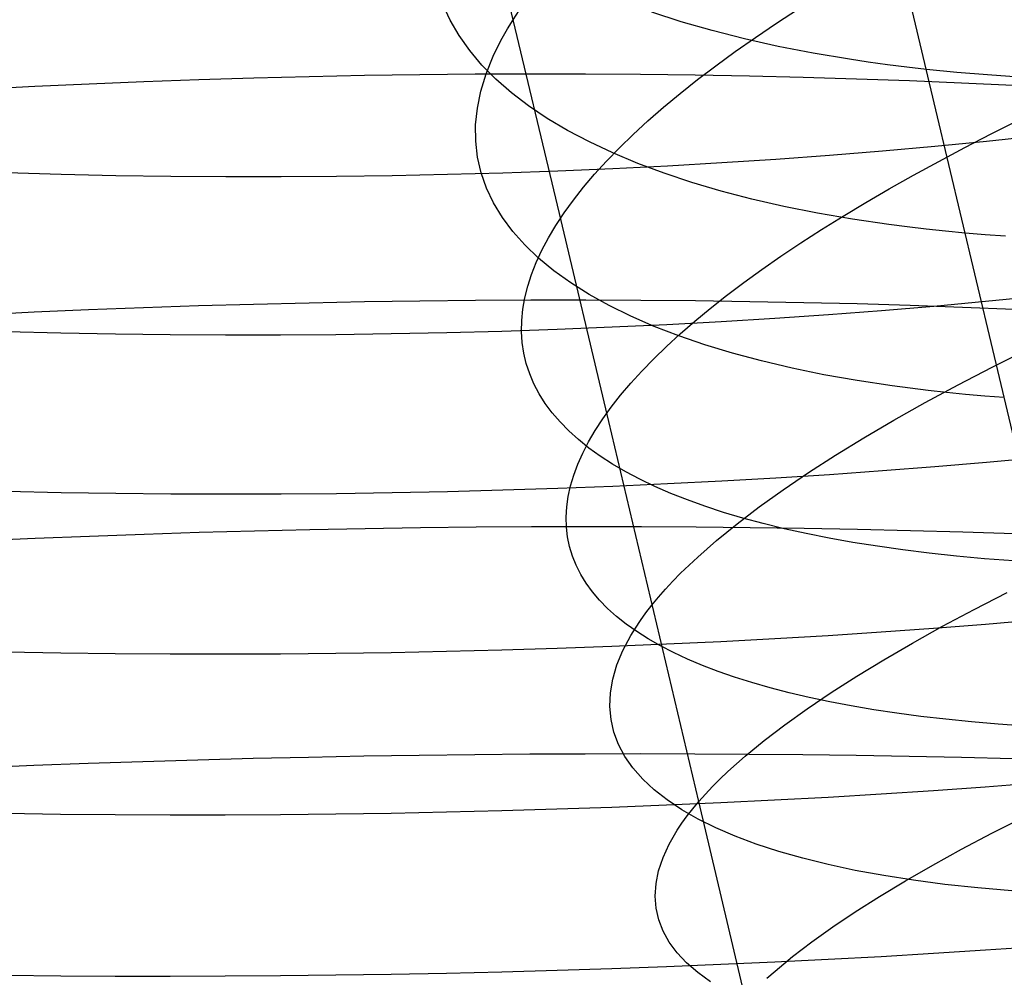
# Model space of a CAD drawing. Extents: x -383 to 1849, y -1185 to -529.
# Tile 141 of 256: x -369.29 to -360.55, y -1003.01 to -994.51. Entities that reach past the tile are written whole.
import ezdxf

# ---------------------------------------------------------------- set-up
doc = ezdxf.new("R2010")
doc.units = 0
doc.layers.add('PREDEFINITO', color=7, linetype='CONTINUOUS')

msp = doc.modelspace()

# ---------------------------------------------------------------- linework, layer by layer
at = {"layer": 'PREDEFINITO'}
for p, q in [((-364.4978, -996.2327, 485.5503), (-365.3161, -992.7989, 486.5073)), ((-361.1566, -995.3116, 500.9431), (-361.5005, -993.8641, 501.4037)), ((-365.4683, -994.517, 491.5702), (-365.5327, -994.3767, 491.104)), ((-364.9099, -994.5137, 486.019), (-364.8555, -994.4319, 485.796)), ((-363.4164, -994.5315, 498.2234), (-363.6777, -994.4473, 497.8175)), ((-365.3887, -994.6536, 492.0355), (-365.4683, -994.517, 491.5702)), ((-364.9601, -994.5949, 486.2431), (-364.9099, -994.5137, 486.019)), ((-363.1424, -994.6099, 498.6214), (-363.4164, -994.5315, 498.2234)), ((-365.0061, -994.6755, 486.4683), (-364.9601, -994.5949, 486.2431)), ((-362.8559, -994.6826, 499.0109), (-363.1424, -994.6099, 498.6214)), ((-365.2944, -994.7864, 492.4994), (-365.3887, -994.6536, 492.0355)), ((-365.048, -994.7554, 486.6946), (-365.0061, -994.6755, 486.4683)), ((-362.5571, -994.7492, 499.3916), (-362.8559, -994.6826, 499.0109)), ((-365.1854, -994.9152, 492.9615), (-365.2944, -994.7864, 492.4994)), ((-365.0858, -994.8348, 486.9219), (-365.048, -994.7554, 486.6946)), ((-362.2461, -994.8098, 499.7627), (-362.5571, -994.7492, 499.3916)), ((-365.149, -994.9916, 487.3792), (-365.0858, -994.8348, 486.9219)), ((-361.923, -994.8641, 500.124), (-362.2461, -994.8098, 499.7627)), ((-361.7571, -994.8888, 500.3007), (-361.923, -994.8641, 500.124)), ((-365.0618, -995.0399, 493.4212), (-365.1854, -994.9152, 492.9615)), ((-361.5881, -994.912, 500.4748), (-361.7571, -994.8888, 500.3007)), ((-361.4163, -994.9335, 500.6461), (-361.5881, -994.912, 500.4748)), ((-361.2416, -994.9533, 500.8146), (-361.4163, -994.9335, 500.6461)), ((-368.1858, -995.0608, 676.7813), (-367.6984, -995.0431, 676.8348)), ((-367.6984, -995.0431, 676.8348), (-367.2091, -995.0281, 676.8731)), ((-367.2091, -995.0281, 676.8731), (-366.7186, -995.0157, 676.8963)), ((-366.7186, -995.0157, 676.8963), (-366.2272, -995.0059, 676.9044)), ((-366.2272, -995.0059, 676.9044), (-365.7357, -994.9987, 676.8975)), ((-365.7357, -994.9987, 676.8975), (-365.2445, -994.9941, 676.8755)), ((-365.2445, -994.9941, 676.8755), (-364.7542, -994.9922, 676.8386)), ((-365.1959, -995.1456, 487.8398), (-365.149, -994.9916, 487.3792)), ((-364.9239, -995.1604, 493.8781), (-365.0618, -995.0399, 493.4212)), ((-364.7542, -994.9922, 676.8386), (-364.2654, -994.9929, 676.7867)), ((-364.2654, -994.9929, 676.7867), (-363.7785, -994.9962, 676.7199)), ((-363.7785, -994.9962, 676.7199), (-363.2941, -995.0021, 676.6382)), ((-363.2941, -995.0021, 676.6382), (-362.8127, -995.0107, 676.5417)), ((-362.8127, -995.0107, 676.5417), (-362.335, -995.022, 676.4303)), ((-362.335, -995.022, 676.4303), (-361.8615, -995.0359, 676.3042)), ((-361.8615, -995.0359, 676.3042), (-361.3926, -995.0524, 676.1632)), ((-361.3926, -995.0524, 676.1632), (-360.929, -995.0716, 676.0076)), ((-369.6315, -995.1293, 676.5296), (-369.1529, -995.1038, 676.6288)), ((-369.1529, -995.1038, 676.6288), (-368.6708, -995.081, 676.7126)), ((-368.6708, -995.081, 676.7126), (-368.1858, -995.0608, 676.7813)), ((-365.2267, -995.2969, 488.3031), (-365.1959, -995.1456, 487.8398)), ((-360.929, -995.0716, 676.0076), (-360.4712, -995.0934, 675.8372)), ((-364.7717, -995.2766, 494.3315), (-364.9239, -995.1604, 493.8781)), ((-365.2416, -995.4452, 488.7686), (-365.2267, -995.2969, 488.3031)), ((-364.6056, -995.3882, 494.781), (-364.7717, -995.2766, 494.3315)), ((-360.8108, -996.7684, 500.5106), (-361.1566, -995.3116, 500.9431)), ((-364.4255, -995.4952, 495.2262), (-364.6056, -995.3882, 494.781)), ((-365.2407, -995.5904, 489.2358), (-365.2416, -995.4452, 488.7686)), ((-364.2318, -995.5975, 495.6664), (-364.4255, -995.4952, 495.2262)), ((-360.2553, -995.5432, 647.4965), (-360.7083, -995.5919, 647.3231)), ((-365.2241, -995.7325, 489.7042), (-365.2407, -995.5904, 489.2358)), ((-364.0245, -995.6949, 496.1012), (-364.2318, -995.5975, 495.6664)), ((-361.1676, -995.6371, 647.1649), (-361.6326, -995.6789, 647.022)), ((-360.7083, -995.5919, 647.3231), (-361.1676, -995.6371, 647.1649)), ((-365.1921, -995.8712, 490.1733), (-365.2241, -995.7325, 489.7042)), ((-363.8038, -995.7872, 496.53), (-364.0245, -995.6949, 496.1012)), ((-362.5775, -995.7519, 646.7815), (-363.0563, -995.7832, 646.6839)), ((-362.1028, -995.7171, 646.8942), (-362.5775, -995.7519, 646.7815)), ((-361.6326, -995.6789, 647.022), (-362.1028, -995.7171, 646.8942)), ((-364.024, -995.8353, 646.5338), (-364.5117, -995.8561, 646.4813)), ((-363.5387, -995.811, 646.6013), (-364.024, -995.8353, 646.5338)), ((-363.5699, -995.8744, 496.9524), (-363.8038, -995.7872, 496.53)), ((-363.0563, -995.7832, 646.6839), (-363.5387, -995.811, 646.6013)), ((-368.9193, -995.8857, 646.6782), (-369.401, -995.8715, 646.7739)), ((-368.4345, -995.8965, 646.5972), (-368.9193, -995.8857, 646.6782)), ((-367.9472, -995.9037, 646.5309), (-368.4345, -995.8965, 646.5972)), ((-367.458, -995.9074, 646.4793), (-367.9472, -995.9037, 646.5309)), ((-366.9673, -995.9076, 646.4426), (-367.458, -995.9074, 646.4793)), ((-366.4757, -995.9043, 646.4206), (-366.9673, -995.9076, 646.4426)), ((-365.9838, -995.8975, 646.4134), (-366.4757, -995.9043, 646.4206)), ((-365.4921, -995.8872, 646.4211), (-365.9838, -995.8975, 646.4134)), ((-365.0012, -995.8734, 646.4438), (-365.4921, -995.8872, 646.4211)), ((-365.1447, -996.0065, 490.6426), (-365.1921, -995.8712, 490.1733)), ((-364.5117, -995.8561, 646.4813), (-365.0012, -995.8734, 646.4438)), ((-363.323, -995.9563, 497.3679), (-363.5699, -995.8744, 496.9524)), ((-365.0822, -996.1383, 491.1115), (-365.1447, -996.0065, 490.6426)), ((-363.0631, -996.0328, 497.7759), (-363.323, -995.9563, 497.3679)), ((-362.7906, -996.1038, 498.1759), (-363.0631, -996.0328, 497.7759)), ((-362.5054, -996.1691, 498.5675), (-362.7906, -996.1038, 498.1759)), ((-365.0047, -996.2663, 491.5795), (-365.0822, -996.1383, 491.1115)), ((-362.2079, -996.2285, 498.9501), (-362.5054, -996.1691, 498.5675)), ((-364.9124, -996.3906, 492.0462), (-365.0047, -996.2663, 491.5795)), ((-364.0866, -997.964, 485.1286), (-364.4978, -996.2327, 485.5503)), ((-361.8981, -996.282, 499.3232), (-362.2079, -996.2285, 498.9501)), ((-361.5762, -996.3295, 499.6863), (-361.8981, -996.282, 499.3232)), ((-361.4108, -996.3509, 499.8639), (-361.5762, -996.3295, 499.6863)), ((-361.2424, -996.3707, 500.0389), (-361.4108, -996.3509, 499.8639)), ((-364.8053, -996.5109, 492.5111), (-364.9124, -996.3906, 492.0462)), ((-361.0711, -996.389, 500.2111), (-361.2424, -996.3707, 500.0389)), ((-360.8969, -996.4056, 500.3805), (-361.0711, -996.389, 500.2111)), ((-360.7197, -996.4206, 500.547), (-360.8969, -996.4056, 500.3805)), ((-360.5398, -996.4341, 500.7106), (-360.7197, -996.4206, 500.547)), ((-364.6838, -996.6272, 492.9735), (-364.8053, -996.5109, 492.5111)), ((-364.5479, -996.7393, 493.433), (-364.6838, -996.6272, 492.9735)), ((-364.3977, -996.8471, 493.8891), (-364.5479, -996.7393, 493.433)), ((-360.463, -998.2327, 500.1065), (-360.8108, -996.7684, 500.5106)), ((-364.2336, -996.9505, 494.3414), (-364.3977, -996.8471, 493.8891)), ((-364.0555, -997.0494, 494.7891), (-364.2336, -996.9505, 494.3414)), ((-360.2644, -996.9687, 647.8754), (-360.7173, -997.014, 647.7013)), ((-368.676, -997.0846, 677.0898), (-368.1902, -997.0657, 677.1585)), ((-368.1902, -997.0657, 677.1585), (-367.702, -997.0492, 677.212)), ((-367.702, -997.0492, 677.212), (-367.2119, -997.035, 677.2504)), ((-367.2119, -997.035, 677.2504), (-366.7205, -997.0231, 677.2736)), ((-366.7205, -997.0231, 677.2736), (-366.2284, -997.0135, 677.2818)), ((-366.2284, -997.0135, 677.2818), (-365.736, -997.0063, 677.2748)), ((-365.736, -997.0063, 677.2748), (-365.2439, -997.0013, 677.2529)), ((-365.2439, -997.0013, 677.2529), (-364.7527, -996.9987, 677.2159)), ((-364.7527, -996.9987, 677.2159), (-364.263, -996.9983, 677.164)), ((-364.263, -996.9983, 677.164), (-363.7752, -997.0004, 677.0971)), ((-363.8638, -997.1436, 495.232), (-364.0555, -997.0494, 494.7891)), ((-363.7752, -997.0004, 677.0971), (-363.29, -997.0047, 677.0153)), ((-363.29, -997.0047, 677.0153), (-362.8079, -997.0114, 676.9187)), ((-362.8079, -997.0114, 676.9187), (-362.3293, -997.0204, 676.8072)), ((-362.3293, -997.0204, 676.8072), (-361.855, -997.0318, 676.681)), ((-361.855, -997.0318, 676.681), (-361.3854, -997.0456, 676.5399)), ((-361.1764, -997.056, 647.5424), (-361.6413, -997.0949, 647.3989)), ((-361.3854, -997.0456, 676.5399), (-360.9211, -997.0616, 676.3842)), ((-360.7173, -997.014, 647.7013), (-361.1764, -997.056, 647.5424)), ((-360.9211, -997.0616, 676.3842), (-360.4626, -997.0801, 676.2137)), ((-369.6381, -997.129, 676.9066), (-369.1588, -997.1057, 677.0058)), ((-369.1588, -997.1057, 677.0058), (-368.676, -997.0846, 677.0898)), ((-363.6584, -997.233, 495.6694), (-363.8638, -997.1436, 495.232)), ((-362.1112, -997.1306, 647.2705), (-362.5858, -997.1631, 647.1574)), ((-361.6413, -997.0949, 647.3989), (-362.1112, -997.1306, 647.2705)), ((-364.0314, -997.2413, 646.9088), (-364.5188, -997.261, 646.8561)), ((-363.5464, -997.2184, 646.9765), (-364.0314, -997.2413, 646.9088)), ((-363.4397, -997.3175, 496.1008), (-363.6584, -997.233, 495.6694)), ((-363.0643, -997.1923, 647.0594), (-363.5464, -997.2184, 646.9765)), ((-362.5858, -997.1631, 647.1574), (-363.0643, -997.1923, 647.0594)), ((-368.9233, -997.294, 647.0541), (-369.4047, -997.2816, 647.1502)), ((-368.4389, -997.3032, 646.9728), (-368.9233, -997.294, 647.0541)), ((-367.9519, -997.3092, 646.9062), (-368.4389, -997.3032, 646.9728)), ((-367.463, -997.3119, 646.8544), (-367.9519, -997.3092, 646.9062)), ((-366.9727, -997.3115, 646.8174), (-367.463, -997.3119, 646.8544)), ((-366.4815, -997.3078, 646.7953), (-366.9727, -997.3115, 646.8174)), ((-365.99, -997.3009, 646.788), (-366.4815, -997.3078, 646.7953)), ((-365.4986, -997.2908, 646.7957), (-365.99, -997.3009, 646.788)), ((-365.0081, -997.2775, 646.8184), (-365.4986, -997.2908, 646.7957)), ((-364.5188, -997.261, 646.8561), (-365.0081, -997.2775, 646.8184)), ((-363.2077, -997.3969, 496.5257), (-363.4397, -997.3175, 496.1008)), ((-362.9627, -997.4712, 496.9437), (-363.2077, -997.3969, 496.5257)), ((-362.7047, -997.5403, 497.3542), (-362.9627, -997.4712, 496.9437)), ((-360.6579, -997.5943, 479.0396), (-360.3437, -997.4368, 478.6947)), ((-362.4339, -997.6039, 497.7567), (-362.7047, -997.5403, 497.3542)), ((-362.1505, -997.662, 498.1506), (-362.4339, -997.6039, 497.7567)), ((-361.8547, -997.7145, 498.5355), (-362.1505, -997.662, 498.1506)), ((-360.9606, -997.7517, 479.3945), (-360.6579, -997.5943, 479.0396)), ((-361.5466, -997.7612, 498.9109), (-361.8547, -997.7145, 498.5355)), ((-361.2264, -997.802, 499.2763), (-361.5466, -997.7612, 498.9109)), ((-361.2514, -997.9088, 479.759), (-360.9606, -997.7517, 479.3945)), ((-361.0618, -997.8201, 499.455), (-361.2264, -997.802, 499.2763)), ((-360.8942, -997.8367, 499.6311), (-361.0618, -997.8201, 499.455)), ((-360.7237, -997.8518, 499.8043), (-360.8942, -997.8367, 499.6311)), ((-360.5502, -997.8654, 499.9748), (-360.7237, -997.8518, 499.8043)), ((-361.5298, -998.0654, 480.1329), (-361.2514, -997.9088, 479.759)), ((-363.2606, -1001.4479, 484.3865), (-364.0866, -997.964, 485.1286)), ((-361.7957, -998.2213, 480.5156), (-361.5298, -998.0654, 480.1329)), ((-362.0485, -998.3764, 480.9068), (-361.7957, -998.2213, 480.5156)), ((-362.2879, -998.5305, 481.3063), (-362.0485, -998.3764, 480.9068)), ((-360.7077, -998.4414, 648.0604), (-361.167, -998.4803, 647.901)), ((-360.2547, -998.3997, 648.2352), (-360.7077, -998.4414, 648.0604)), ((-362.1022, -998.5494, 647.6279), (-362.577, -998.5796, 647.5142)), ((-362.5136, -998.6834, 481.7135), (-362.2879, -998.5305, 481.3063)), ((-361.6321, -998.5163, 647.7568), (-362.1022, -998.5494, 647.6279)), ((-361.167, -998.4803, 647.901), (-361.6321, -998.5163, 647.7568)), ((-363.5382, -998.6315, 647.3324), (-364.0235, -998.6531, 647.2641)), ((-363.0558, -998.607, 647.4157), (-363.5382, -998.6315, 647.3324)), ((-362.577, -998.5796, 647.5142), (-363.0558, -998.607, 647.4157)), ((-368.919, -998.7092, 647.4067), (-369.4007, -998.6988, 647.5027)), ((-368.4342, -998.7167, 647.3254), (-368.919, -998.7092, 647.4067)), ((-367.9469, -998.7213, 647.2589), (-368.4342, -998.7167, 647.3254)), ((-367.4576, -998.7229, 647.2073), (-367.9469, -998.7213, 647.2589)), ((-366.9669, -998.7217, 647.1706), (-367.4576, -998.7229, 647.2073)), ((-366.4753, -998.7175, 647.1487), (-366.9669, -998.7217, 647.1706)), ((-365.9834, -998.7104, 647.1418), (-366.4753, -998.7175, 647.1487)), ((-365.4917, -998.7004, 647.1499), (-365.9834, -998.7104, 647.1418)), ((-365.0008, -998.6875, 647.1729), (-365.4917, -998.7004, 647.1499)), ((-364.5112, -998.6717, 647.211), (-365.0008, -998.6875, 647.1729)), ((-364.0235, -998.6531, 647.2641), (-364.5112, -998.6717, 647.211)), ((-362.7251, -998.8349, 482.1281), (-362.5136, -998.6834, 481.7135)), ((-362.9221, -998.9849, 482.5498), (-362.7251, -998.8349, 482.1281)), ((-363.1043, -999.1331, 482.9782), (-362.9221, -998.9849, 482.5498)), ((-368.6677, -999.0932, 677.4425), (-368.1823, -999.0757, 677.5115)), ((-368.1823, -999.0757, 677.5115), (-367.6944, -999.0603, 677.5653)), ((-367.6944, -999.0603, 677.5653), (-367.2046, -999.0468, 677.6038)), ((-367.2046, -999.0468, 677.6038), (-366.7136, -999.0353, 677.6271)), ((-366.7136, -999.0353, 677.6271), (-366.2218, -999.0259, 677.6353)), ((-366.2218, -999.0259, 677.6353), (-365.7298, -999.0185, 677.6283)), ((-365.7298, -999.0185, 677.6283), (-365.2381, -999.0131, 677.6062)), ((-365.2381, -999.0131, 677.6062), (-364.7473, -999.0097, 677.5691)), ((-364.7473, -999.0097, 677.5691), (-364.258, -999.0084, 677.517)), ((-364.258, -999.0084, 677.517), (-363.7706, -999.0091, 677.4498)), ((-363.7706, -999.0091, 677.4498), (-363.2858, -999.0118, 677.3677)), ((-363.2858, -999.0118, 677.3677), (-362.8041, -999.0166, 677.2707)), ((-362.8041, -999.0166, 677.2707), (-362.326, -999.0235, 677.1588)), ((-362.326, -999.0235, 677.1588), (-361.852, -999.0324, 677.0321)), ((-361.852, -999.0324, 677.0321), (-361.3828, -999.0433, 676.8905)), ((-361.3828, -999.0433, 676.8905), (-360.9189, -999.0563, 676.7342)), ((-360.9189, -999.0563, 676.7342), (-360.4608, -999.0714, 676.5631)), ((-369.6293, -999.1341, 677.2585), (-369.1503, -999.1127, 677.3582)), ((-369.1503, -999.1127, 677.3582), (-368.6677, -999.0932, 677.4425)), ((-363.2712, -999.2795, 483.4129), (-363.1043, -999.1331, 482.9782)), ((-363.4225, -999.4237, 483.8536), (-363.2712, -999.2795, 483.4129)), ((-363.4922, -999.495, 484.076), (-363.4225, -999.4237, 483.8536)), ((-363.5579, -999.5658, 484.2998), (-363.4922, -999.495, 484.076)), ((-363.6194, -999.6359, 484.5249), (-363.5579, -999.5658, 484.2998)), ((-360.8176, -999.7442, 479.377), (-360.5258, -999.594, 479.0114)), ((-363.6768, -999.7054, 484.7513), (-363.6194, -999.6359, 484.5249)), ((-363.7791, -999.8424, 485.2076), (-363.7301, -999.7742, 484.9789)), ((-363.7301, -999.7742, 484.9789), (-363.6768, -999.7054, 484.7513)), ((-361.0973, -999.8938, 479.7519), (-360.8176, -999.7442, 479.377)), ((-363.8241, -999.9099, 485.4374), (-363.7791, -999.8424, 485.2076)), ((-360.2651, -999.8396, 648.5565), (-360.7181, -999.8779, 648.381)), ((-363.8649, -999.9767, 485.6682), (-363.8241, -999.9099, 485.4374)), ((-361.6421, -999.9468, 648.0761), (-362.112, -999.9773, 647.9467)), ((-361.1772, -999.9136, 648.2209), (-361.6421, -999.9468, 648.0761)), ((-361.3643, -1000.0426, 480.1358), (-361.0973, -999.8938, 479.7519)), ((-360.7181, -999.8779, 648.381), (-361.1772, -999.9136, 648.2209)), ((-363.9343, -1000.1082, 486.1326), (-363.8649, -999.9767, 485.6682)), ((-363.0652, -1000.0307, 647.7336), (-363.5472, -1000.0536, 647.6499)), ((-362.5866, -1000.0053, 647.8325), (-363.0652, -1000.0307, 647.7336)), ((-362.112, -999.9773, 647.9467), (-362.5866, -1000.0053, 647.8325)), ((-368.9238, -1000.1326, 647.7247), (-369.4051, -1000.1241, 647.8212)), ((-365.4994, -1000.1189, 647.4668), (-365.9907, -1000.1287, 647.4587)), ((-365.0088, -1000.1064, 647.4899), (-365.4994, -1000.1189, 647.4668)), ((-364.5196, -1000.0914, 647.5281), (-365.0088, -1000.1064, 647.4899)), ((-364.0322, -1000.0738, 647.5814), (-364.5196, -1000.0914, 647.5281)), ((-363.5472, -1000.0536, 647.6499), (-364.0322, -1000.0738, 647.5814)), ((-363.9873, -1000.2369, 486.6003), (-363.9343, -1000.1082, 486.1326)), ((-361.6184, -1000.1903, 480.5282), (-361.3643, -1000.0426, 480.1358)), ((-368.4394, -1000.1385, 647.6431), (-368.9238, -1000.1326, 647.7247)), ((-367.9525, -1000.1418, 647.5764), (-368.4394, -1000.1385, 647.6431)), ((-367.4637, -1000.1424, 647.5245), (-367.9525, -1000.1418, 647.5764)), ((-366.9734, -1000.1405, 647.4876), (-367.4637, -1000.1424, 647.5245)), ((-366.4822, -1000.1359, 647.4657), (-366.9734, -1000.1405, 647.4876)), ((-365.9907, -1000.1287, 647.4587), (-366.4822, -1000.1359, 647.4657)), ((-361.8591, -1000.337, 480.9289), (-361.6184, -1000.1903, 480.5282)), ((-364.0243, -1000.3625, 487.0708), (-363.9873, -1000.2369, 486.6003)), ((-364.0453, -1000.4851, 487.5436), (-364.0243, -1000.3625, 487.0708)), ((-362.0862, -1000.4822, 481.3375), (-361.8591, -1000.337, 480.9289)), ((-364.0506, -1000.6046, 488.018), (-364.0453, -1000.4851, 487.5436)), ((-362.2991, -1000.626, 481.7535), (-362.0862, -1000.4822, 481.3375)), ((-364.0402, -1000.7207, 488.4937), (-364.0506, -1000.6046, 488.018)), ((-362.4977, -1000.7682, 482.1767), (-362.2991, -1000.626, 481.7535)), ((-364.0143, -1000.8335, 488.9701), (-364.0402, -1000.7207, 488.4937)), ((-362.6814, -1000.9084, 482.6066), (-362.4977, -1000.7682, 482.1767)), ((-363.9731, -1000.9429, 489.4467), (-364.0143, -1000.8335, 488.9701)), ((-362.8499, -1001.0467, 483.0429), (-362.6814, -1000.9084, 482.6066)), ((-363.9167, -1001.0487, 489.9229), (-363.9731, -1000.9429, 489.4467)), ((-368.1937, -1001.0921, 677.8193), (-367.706, -1001.0776, 677.8738)), ((-367.706, -1001.0776, 677.8738), (-367.2163, -1001.0649, 677.9131)), ((-367.2163, -1001.0649, 677.9131), (-366.7254, -1001.0538, 677.9372)), ((-366.7254, -1001.0538, 677.9372), (-366.2336, -1001.0444, 677.946)), ((-366.2336, -1001.0444, 677.946), (-365.7417, -1001.0368, 677.9397)), ((-365.7417, -1001.0368, 677.9397), (-365.2501, -1001.0309, 677.9182)), ((-365.2501, -1001.0309, 677.9182), (-364.7594, -1001.0267, 677.8817)), ((-364.7594, -1001.0267, 677.8817), (-364.27, -1001.0243, 677.83)), ((-364.27, -1001.0243, 677.83), (-363.7827, -1001.0236, 677.7633)), ((-363.8453, -1001.1509, 490.3983), (-363.9167, -1001.0487, 489.9229)), ((-363.7827, -1001.0236, 677.7633), (-363.2979, -1001.0246, 677.6815)), ((-363.2979, -1001.0246, 677.6815), (-362.8161, -1001.0274, 677.5848)), ((-363.0028, -1001.1829, 483.4852), (-362.8499, -1001.0467, 483.0429)), ((-362.8161, -1001.0274, 677.5848), (-362.338, -1001.032, 677.4732)), ((-362.338, -1001.032, 677.4732), (-361.864, -1001.0384, 677.3466)), ((-361.864, -1001.0384, 677.3466), (-361.3948, -1001.0465, 677.2051)), ((-361.3948, -1001.0465, 677.2051), (-360.9308, -1001.0564, 677.0487)), ((-360.9308, -1001.0564, 677.0487), (-360.4726, -1001.0681, 676.8776)), ((-369.6404, -1001.1458, 677.5637), (-369.1615, -1001.1262, 677.6642)), ((-369.1615, -1001.1262, 677.6642), (-368.6791, -1001.1083, 677.7494)), ((-368.6791, -1001.1083, 677.7494), (-368.1937, -1001.0921, 677.8193)), ((-363.759, -1001.2494, 490.8723), (-363.8453, -1001.1509, 490.3983)), ((-363.658, -1001.344, 491.3444), (-363.759, -1001.2494, 490.8723)), ((-363.1399, -1001.3167, 483.9332), (-363.0734, -1001.2501, 483.7085)), ((-363.0734, -1001.2501, 483.7085), (-363.0028, -1001.1829, 483.4852)), ((-363.5425, -1001.4347, 491.8141), (-363.658, -1001.344, 491.3444)), ((-363.2023, -1001.3826, 484.1592), (-363.1399, -1001.3167, 483.9332)), ((-360.72, -1001.3206, 648.6767), (-361.1791, -1001.3532, 648.5156)), ((-360.2671, -1001.2857, 648.8533), (-360.72, -1001.3206, 648.6767)), ((-363.4125, -1001.5214, 492.2808), (-363.5425, -1001.4347, 491.8141)), ((-363.2606, -1001.4479, 484.3865), (-363.2023, -1001.3826, 484.1592)), ((-362.5883, -1001.4374, 648.1246), (-363.0669, -1001.4609, 648.025)), ((-362.1138, -1001.4116, 648.2396), (-362.5883, -1001.4374, 648.1246)), ((-361.6439, -1001.3836, 648.3699), (-362.1138, -1001.4116, 648.2396)), ((-361.1791, -1001.3532, 648.5156), (-361.6439, -1001.3836, 648.3699)), ((-364.5212, -1001.5176, 647.8179), (-365.0103, -1001.5319, 647.7793)), ((-364.0338, -1001.501, 647.8717), (-364.5212, -1001.5176, 647.8179)), ((-363.5489, -1001.4821, 647.9407), (-364.0338, -1001.501, 647.8717)), ((-363.0669, -1001.4609, 648.025), (-363.5489, -1001.4821, 647.9407)), ((-363.2683, -1001.604, 492.7441), (-363.4125, -1001.5214, 492.2808)), ((-363.3648, -1001.5766, 484.8447), (-363.3148, -1001.5126, 484.615)), ((-363.3148, -1001.5126, 484.615), (-363.2606, -1001.4479, 484.3865)), ((-362.8471, -1003.2013, 484.0747), (-363.2606, -1001.4479, 484.3865)), ((-368.9248, -1001.5626, 648.0139), (-369.406, -1001.5559, 648.1106)), ((-368.4405, -1001.5669, 647.932), (-368.9248, -1001.5626, 648.0139)), ((-367.9536, -1001.5689, 647.8651), (-368.4405, -1001.5669, 647.932)), ((-367.4648, -1001.5686, 647.8132), (-367.9536, -1001.5689, 647.8651)), ((-366.9746, -1001.5659, 647.7763), (-367.4648, -1001.5686, 647.8132)), ((-366.4835, -1001.5609, 647.7544), (-366.9746, -1001.5659, 647.7763)), ((-365.9921, -1001.5535, 647.7476), (-366.4835, -1001.5609, 647.7544)), ((-365.5008, -1001.5439, 647.7559), (-365.9921, -1001.5535, 647.7476)), ((-365.0103, -1001.5319, 647.7793), (-365.5008, -1001.5439, 647.7559)), ((-363.4107, -1001.6399, 485.0755), (-363.3648, -1001.5766, 484.8447)), ((-363.1101, -1001.6824, 493.2035), (-363.2683, -1001.604, 492.7441)), ((-360.6597, -1001.7304, 479.4182), (-360.3779, -1001.5875, 479.0414)), ((-363.4525, -1001.7024, 485.3073), (-363.4107, -1001.6399, 485.0755)), ((-362.9379, -1001.7566, 493.6583), (-363.1101, -1001.6824, 493.2035)), ((-363.5238, -1001.8255, 485.7738), (-363.4525, -1001.7024, 485.3073)), ((-362.7519, -1001.8263, 494.1082), (-362.9379, -1001.7566, 493.6583)), ((-360.9288, -1001.8724, 479.8041), (-360.6597, -1001.7304, 479.4182)), ((-363.5788, -1001.9456, 486.2436), (-363.5238, -1001.8255, 485.7738)), ((-362.5523, -1001.8915, 494.5525), (-362.7519, -1001.8263, 494.1082)), ((-361.1851, -1002.0131, 480.1985), (-360.9288, -1001.8724, 479.8041)), ((-363.6179, -1002.0626, 486.7163), (-363.5788, -1001.9456, 486.2436)), ((-362.3392, -1001.9522, 494.9907), (-362.5523, -1001.8915, 494.5525)), ((-362.1128, -1002.0082, 495.4225), (-362.3392, -1001.9522, 494.9907)), ((-361.8733, -1002.0594, 495.8471), (-362.1128, -1002.0082, 495.4225)), ((-361.428, -1002.1526, 480.6012), (-361.1851, -1002.0131, 480.1985)), ((-363.641, -1002.1766, 487.1913), (-363.6179, -1002.0626, 486.7163)), ((-361.6207, -1002.1058, 496.2641), (-361.8733, -1002.0594, 495.8471)), ((-361.3553, -1002.1472, 496.673), (-361.6207, -1002.1058, 496.2641)), ((-363.6483, -1002.2874, 487.668), (-363.641, -1002.1766, 487.1913)), ((-361.6573, -1002.2906, 481.0118), (-361.428, -1002.1526, 480.6012)), ((-361.0772, -1002.1836, 497.0733), (-361.3553, -1002.1472, 496.673)), ((-360.7866, -1002.2148, 497.4644), (-361.0772, -1002.1836, 497.0733)), ((-360.4836, -1002.2408, 497.8459), (-360.7866, -1002.2148, 497.4644)), ((-363.6401, -1002.3949, 488.1461), (-363.6483, -1002.2874, 487.668)), ((-361.8724, -1002.4269, 481.4298), (-361.6573, -1002.2906, 481.0118)), ((-363.6163, -1002.4991, 488.6248), (-363.6401, -1002.3949, 488.1461)), ((-362.0732, -1002.5614, 481.855), (-361.8724, -1002.4269, 481.4298)), ((-363.5773, -1002.5998, 489.1038), (-363.6163, -1002.4991, 488.6248)), ((-362.2591, -1002.694, 482.2869), (-362.0732, -1002.5614, 481.855)), ((-363.5231, -1002.697, 489.5824), (-363.5773, -1002.5998, 489.1038)), ((-363.4539, -1002.7906, 490.0602), (-363.5231, -1002.697, 489.5824)), ((-362.4298, -1002.8244, 482.7252), (-362.2591, -1002.694, 482.2869)), ((-360.2652, -1002.7373, 649.1244), (-360.7181, -1002.7687, 648.9472)), ((-363.3698, -1002.8805, 490.5367), (-363.4539, -1002.7906, 490.0602)), ((-362.585, -1002.9526, 483.1695), (-362.4298, -1002.8244, 482.7252)), ((-361.6421, -1002.8255, 648.6394), (-362.112, -1002.851, 648.5086)), ((-361.1773, -1002.7981, 648.7856), (-361.6421, -1002.8255, 648.6394)), ((-360.7181, -1002.7687, 648.9472), (-361.1773, -1002.7981, 648.7856)), ((-363.5471, -1002.9154, 648.2087), (-364.0321, -1002.9329, 648.1393)), ((-363.0651, -1002.8959, 648.2933), (-363.5471, -1002.9154, 648.2087)), ((-363.271, -1002.9666, 491.0113), (-363.3698, -1002.8805, 490.5367)), ((-362.5865, -1002.8744, 648.3933), (-363.0651, -1002.8959, 648.2933)), ((-362.112, -1002.851, 648.5086), (-362.5865, -1002.8744, 648.3933)), ((-368.9237, -1002.9969, 648.2803), (-369.405, -1002.9921, 648.377)), ((-368.4393, -1002.9996, 648.1984), (-368.9237, -1002.9969, 648.2803)), ((-367.9524, -1003.0003, 648.1315), (-368.4393, -1002.9996, 648.1984)), ((-367.4635, -1002.999, 648.0797), (-367.9524, -1003.0003, 648.1315)), ((-366.9733, -1002.9956, 648.0428), (-367.4635, -1002.999, 648.0797)), ((-366.4821, -1002.9902, 648.021), (-366.9733, -1002.9956, 648.0428)), ((-365.9906, -1002.9828, 648.0144), (-366.4821, -1002.9902, 648.021)), ((-365.4993, -1002.9733, 648.0228), (-365.9906, -1002.9828, 648.0144)), ((-365.0087, -1002.9619, 648.0464), (-365.4993, -1002.9733, 648.0228)), ((-364.5195, -1002.9484, 648.0853), (-365.0087, -1002.9619, 648.0464)), ((-364.0321, -1002.9329, 648.1393), (-364.5195, -1002.9484, 648.0853)), ((-363.1577, -1003.0488, 491.4834), (-363.271, -1002.9666, 491.0113)), ((-362.6566, -1003.0157, 483.3938), (-362.585, -1002.9526, 483.1695))]:
    msp.add_line(p, q, dxfattribs=at)
at = {"layer": 'PREDEFINITO', "extrusion": (0.213765, -0.938142, -0.272387)}
msp.add_arc((-562.3027, 714.0233, 724.4324), 14.9987, 136.69681, 311.9918, dxfattribs=at)
at = {"layer": 'PREDEFINITO', "extrusion": (0.21486, -0.942961, -0.254284)}
msp.add_arc((-562.2865, 700.3524, 739.4529), 14.9969, 136.70263, 308.45179, dxfattribs=at)
at = {"layer": 'PREDEFINITO', "extrusion": (0.209819, -0.921729, -0.326176)}
msp.add_arc((-562.2414, 753.3589, 677.9286), 14.9769, 50.60887, 136.29753, dxfattribs=at)

doc.saveas('drawing.dxf')
